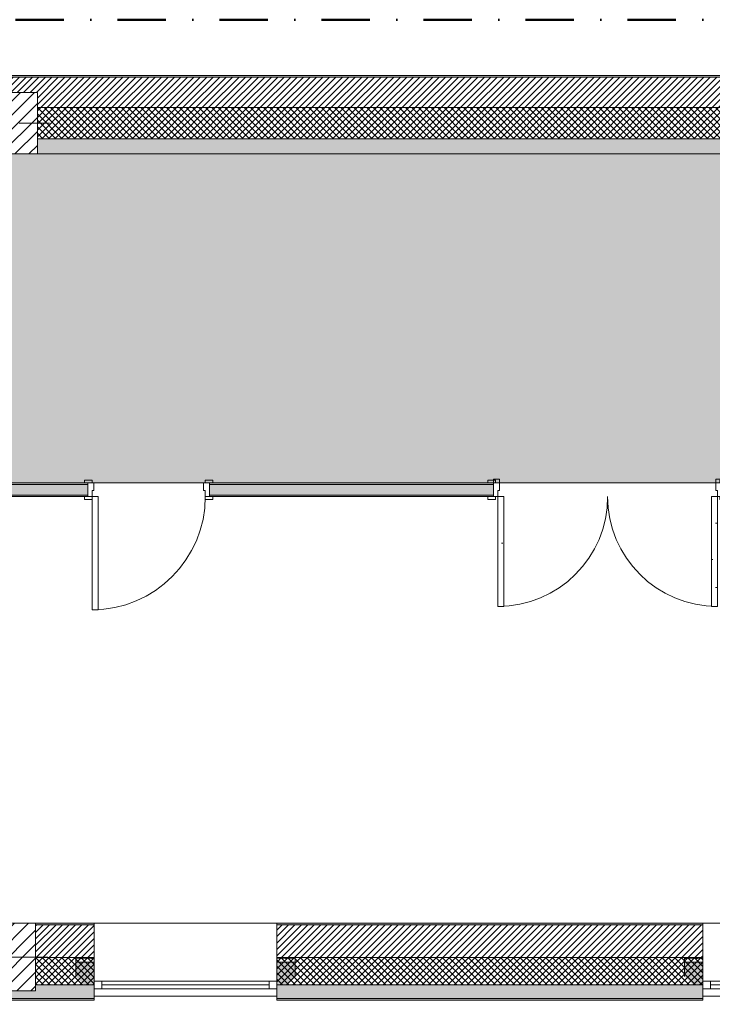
# Model space of a CAD drawing. Header units: millimetres. Extents: x -30280 to 19093, y -19284 to 4746.
# Tile 17 of 40: x -18626 to -14074, y -1726 to 4746. Entities that reach past the tile are written whole.
import ezdxf

# ---------------------------------------------------------------- set-up
doc = ezdxf.new("R2010")
doc.units = ezdxf.units.MM
doc.header["$MEASUREMENT"] = 0
doc.linetypes.add('Punto & Rayas', pattern=[670.277762, 317.5, -176.388889, 0, -176.388874])
doc.linetypes.add('Wipeout_Contour', pattern=[1000, 0, -1000])
for name, color, linetype, lineweight, true_color in [('01_2D_Ambit_Pluma_Nº__242', 7, 'Continuous', 50, 0xfb0013), ('12_FAÇ_Façana_Pluma_Nº__102', 7, 'Continuous', 5, 0xcccccc), ('12_FAÇ_Façana_Pluma_Nº__174', 7, 'Continuous', 13, 0xe4ad2c), ('12_FAÇ_Façana_Pluma_Nº__176', 7, 'Continuous', 15, 0x93a0c6), ('14_PAV_Paviment existent_Pluma_Nº__197', 7, 'Continuous', 0, 0xffe68e), ('Demolido_08_Envans_Pluma_Nº__102', 7, 'Continuous', 5, 0xcccccc), ('Demolido_08_Envans_Pluma_Nº__176', 7, 'Continuous', 15, 0x93a0c6), ('Demolido_Puertas Archicad_Pluma_Nº__23', 7, 'Continuous', 5, 0xa4a4a6), ('Demolido_Puertas Archicad_Pluma_Nº__3', 7, 'Continuous', 5, 0xa4a4a4)]:
    doc.layers.add(name, color=color, linetype=linetype, lineweight=lineweight, true_color=true_color)
for name, color, linetype in [('10_ESTR_Pilars', 7, 'Continuous'), ('12_FAÇ_Façana', 7, 'Continuous'), ('14_PAV_Paviment existent', 7, 'Continuous'), ('Demolido_08_Envans', 7, 'Continuous'), ('Demolido_Puertas Archicad', 7, 'Continuous'), ('Ventanas Archicad', 7, 'Continuous')]:
    doc.layers.add(name, color=color, linetype=linetype)
for name, color, linetype, lineweight in [('10_ESTR_Pilars_Pluma_Nº__20', 1, 'Continuous', 5), ('10_ESTR_Pilars_Pluma_Nº__28', 7, 'Continuous', 20), ('10_ESTR_Pilars_Pluma_Nº__42', 8, 'Continuous', 25), ('12_FAÇ_Façana_Pluma_Nº__1', 7, 'Continuous', 5), ('12_FAÇ_Façana_Pluma_Nº__2', 8, 'Continuous', 5), ('12_FAÇ_Façana_Pluma_Nº__7', 7, 'Continuous', 5), ('14_PAV_Paviment existent_Pluma_Nº__89', 7, 'Continuous', 5), ('Demolido_08_Envans_Pluma_Nº__7', 7, 'Continuous', 5), ('Demolido_Puertas Archicad_Pluma_Nº__1', 7, 'Continuous', 5), ('Demolido_Puertas Archicad_Pluma_Nº__7', 7, 'Continuous', 5), ('Ventanas Archicad_Pluma_Nº__1', 7, 'Continuous', 5), ('Ventanas Archicad_Pluma_Nº__7', 7, 'Continuous', 5)]:
    doc.layers.add(name, color=color, linetype=linetype, lineweight=lineweight)
pattern_1 = [(45, (0, 0), (-21.213203, 21.213203), [])]
pattern_2 = [(45, (0, 0), (-21.213203, 21.213203), []), (135, (0, 0), (21.213203, 21.213203), [])]
pattern_3 = [(0, (0, 0), (0, 75), [0, -75])]
pattern_4 = [(0, (0, 0), (0, 779.4), [48.75, -401.25]), (0, (225, 389.7), (0, 779.4), [48.75, -401.25]), (60, (0, 0), (-675, 389.7), [48.75, -401.25]), (60, (450, 0), (-675, 389.7), [48.75, -401.25]), (120, (48.75, 0), (675, 389.7), [48.75, -401.25]), (120, (498.75, 0), (675, 389.7), [48.75, -401.25]), (0, (0, 75), (0, 150), [0, -150, 0, -225]), (45, (75, 75), (-106.066, 106.066), [0, -112.5, 0, -187.5])]
pattern_5 = [(45, (0, 0), (-45.96194, 45.96194), [])]

# ---------------------------------------------------------------- blocks, each defined once
blk = doc.blocks.new('Forjado_1_1', base_point=(5758.9, 1700.9))
at = {"layer": '14_PAV_Paviment existent_Pluma_Nº__197', "linetype": 'Continuous', "lineweight": 0, "true_color": 0x3f3923}
blk.add_hatch(color=39, dxfattribs=at).paths.add_polyline_path([(5758.9, 1700.9), (5758.9, 3863.5), (-28038.7, 3863.5), (-28050.8, 1700.9)])
at = {"layer": '14_PAV_Paviment existent_Pluma_Nº__89', "color": 7, "linetype": 'Continuous', "lineweight": 5, "flags": 128}
blk.add_lwpolyline([(5758.9, 1700.9), (-28050.8, 1700.9), (-28038.7, 3863.5), (5758.9, 3863.5)], close=True, dxfattribs=at)
blk = doc.blocks.new('Muro_3_1', base_point=(11882.6, 4378.5))
at = {"layer": '12_FAÇ_Façana_Pluma_Nº__102', "linetype": 'Continuous', "lineweight": 0, "true_color": 0xe5e5e5}
blk.add_hatch(color=254, dxfattribs=at).paths.add_polyline_path([(-18509.8, 3963.5), (-18509.8, 3863.5), (-7400.5, 3863.5), (-7400.5, 3963.5)])
at = {"layer": '12_FAÇ_Façana_Pluma_Nº__174', "linetype": 'Continuous', "lineweight": 13, "true_color": 0xe4ad2c}
h = blk.add_hatch(dxfattribs=at)
h.set_pattern_fill('SATE_Aislamiento_0001', color=42, style=0, pattern_type=2)
h.set_pattern_definition(pattern_2)
h.paths.add_polyline_path([(-18509.8, 3963.5), (-7400.5, 3963.5), (-7400.5, 4168.5), (-18509.8, 4168.5)])
at = {"layer": '12_FAÇ_Façana_Pluma_Nº__176', "linetype": 'Continuous', "lineweight": 0, "true_color": 0x495063}
blk.add_hatch(color=251, dxfattribs=at).paths.add_polyline_path([(-25879.1, 4368.5), (-1110.5, 4368.5), (-1110.5, 4378.5), (-25879.1, 4378.5)])
at = {"layer": '12_FAÇ_Façana_Pluma_Nº__2', "linetype": 'Continuous', "lineweight": 5}
h = blk.add_hatch(dxfattribs=at)
h.set_pattern_fill('Ceramic_0001', color=8, style=0, pattern_type=2)
h.set_pattern_definition(pattern_1)
h.paths.add_polyline_path([(-1110.5, 4368.5), (-25879.1, 4368.5), (-25879.1, 4168.5), (-21909.8, 4168.5), (-21909.8, 4268), (-21509.8, 4268), (-21509.8, 4168.5), (-18909.8, 4168.5), (-18909.8, 4268), (-18509.8, 4268), (-18509.8, 4168.5), (-7400.5, 4168.5), (-7400.5, 4268), (-7000.5, 4268), (-7000.5, 4168.5), (-2000.5, 4168.5), (-2000.5, 4268), (-1600.5, 4268), (-1600.5, 4168.5), (-1110.5, 4168.5)])
at = {"layer": '12_FAÇ_Façana_Pluma_Nº__7', "color": 7, "linetype": 'Continuous', "lineweight": 5}
for p, q in [((-1110.5, 4368.5), (-25879.1, 4368.5)), ((-7400.5, 4168.5), (-18509.8, 4168.5)), ((-18509.8, 3963.5), (-7400.5, 3963.5))]:
    blk.add_line(p, q, dxfattribs=at)
at = {"layer": '12_FAÇ_Façana_Pluma_Nº__7', "color": 7, "linetype": 'Continuous', "lineweight": 5, "flags": 128}
for points in [[(-1110.5, 4378.5), (-25879.1, 4378.5)], [(-18509.8, 3863.5), (-12837, 3863.5)]]:
    blk.add_lwpolyline(points, dxfattribs=at)
blk = doc.blocks.new('Ventana Vertical Multi-Faja 27_5')
at = {"layer": 'Ventanas Archicad_Pluma_Nº__1', "color": 7, "linetype": 'Continuous', "lineweight": 5}
for p, q in [((-600, 50), (600, 50)), ((-600, 0), (-550, 0)), ((-550, 0), (-550, -50)), ((-550, 0), (550, 0)), ((550, -50), (550, 0)), ((550, 0), (600, 0)), ((-550, -50), (-600, -50)), ((-550, -25), (550, -25)), ((550, -50), (-550, -50)), ((600, -50), (550, -50)), ((-600, -200), (-600, -175)), ((600, -200), (600, -175)), ((-600, -430), (600, -430))]:
    blk.add_line(p, q, dxfattribs=at)
at = {"layer": 'Ventanas Archicad_Pluma_Nº__7', "color": 7, "linetype": 'Continuous', "lineweight": 5}
for p, q in [((-600, 50), (-600, 40)), ((-600, 40), (-600, 0)), ((-600, 40), (-600, 0)), ((-600, 0), (-600, -50)), ((-600, 0), (-600, -50)), ((-600, 0), (-600, -50)), ((-600, 0), (-600, -50)), ((600, 50), (600, 40)), ((600, 40), (600, 0)), ((600, 40), (600, 0)), ((600, 0), (600, -50)), ((600, 0), (600, -50)), ((600, 0), (600, -50)), ((600, 0), (600, -50)), ((-600, -50), (-600, -80)), ((-600, -50), (-600, -80)), ((600, -50), (600, -80)), ((600, -50), (600, -80)), ((-600, -80), (-600, -175)), ((-600, -80), (-600, -175)), ((600, -80), (600, -175)), ((600, -80), (600, -175)), ((-600, -200), (-600, -420)), ((600, -200), (600, -420)), ((-600, -420), (-600, -430)), ((600, -420), (600, -430))]:
    blk.add_line(p, q, dxfattribs=at)
blk = doc.blocks.new('Muro_11_1', base_point=(-14135.9, -1194))
at = {"layer": '12_FAÇ_Façana', "linetype": 'Continuous', "lineweight": 0, "true_color": 0x000000}
h = blk.add_hatch(dxfattribs=at)
h.set_pattern_fill('Yeso_0001', color=18, style=0, pattern_type=2)
h.set_pattern_definition(pattern_3)
h.paths.add_polyline_path([(-14135.9, -1424), (-14255.9, -1424), (-14255.9, -1449), (-14135.9, -1449)])
h = blk.add_hatch(dxfattribs=at)
h.set_pattern_fill('Yeso_0001', color=18, style=0, pattern_type=2)
h.set_pattern_definition(pattern_3)
h.paths.add_polyline_path([(-12935.9, -1424), (-12935.9, -1449), (-12815.9, -1449), (-12815.9, -1424)])
at = {"layer": '12_FAÇ_Façana_Pluma_Nº__102', "linetype": 'Continuous', "lineweight": 0, "true_color": 0xe5e5e5}
for points in [[(-14255.9, -1544), (-14135.9, -1664), (-14135.9, -1449), (-14255.9, -1449)], [(-12815.9, -1544), (-12815.9, -1449), (-12935.9, -1449), (-12935.9, -1664)]]:
    blk.add_hatch(color=254, dxfattribs=at).paths.add_polyline_path(points)
at = {"layer": '12_FAÇ_Façana_Pluma_Nº__1', "color": 7, "linetype": 'Continuous', "lineweight": 5}
for p, q in [((-14255.9, -1424), (-14135.9, -1424)), ((-14255.9, -1449), (-14255.9, -1424)), ((-14135.9, -1449), (-14255.9, -1449)), ((-14135.9, -1424), (-14135.9, -1449)), ((-12935.9, -1424), (-12935.9, -1449)), ((-12815.9, -1424), (-12935.9, -1424)), ((-12935.9, -1449), (-12815.9, -1449)), ((-12815.9, -1449), (-12815.9, -1424))]:
    blk.add_line(p, q, dxfattribs=at)
at = {"layer": '12_FAÇ_Façana_Pluma_Nº__7', "color": 7, "linetype": 'Continuous', "lineweight": 5}
for p, q in [((-14135.9, -1204), (-14135.9, -1194)), ((-14135.9, -1424), (-14135.9, -1204)), ((-12935.9, -1204), (-12935.9, -1194)), ((-12935.9, -1424), (-12935.9, -1204)), ((-14255.9, -1544), (-14255.9, -1449)), ((-14135.9, -1544), (-14135.9, -1449)), ((-14135.9, -1544), (-14135.9, -1449)), ((-12935.9, -1544), (-12935.9, -1449)), ((-12935.9, -1544), (-12935.9, -1449)), ((-12815.9, -1544), (-12815.9, -1449)), ((-14135.9, -1574), (-14135.9, -1544)), ((-14135.9, -1574), (-14135.9, -1544)), ((-12935.9, -1574), (-12935.9, -1544)), ((-12935.9, -1574), (-12935.9, -1544)), ((-14135.9, -1624), (-14135.9, -1574)), ((-14135.9, -1624), (-14135.9, -1574)), ((-12935.9, -1624), (-12935.9, -1574)), ((-12935.9, -1624), (-12935.9, -1574)), ((-14135.9, -1664), (-14135.9, -1624)), ((-14135.9, -1664), (-14135.9, -1624)), ((-14135.9, -1674), (-14135.9, -1664)), ((-12935.9, -1664), (-12935.9, -1624)), ((-12935.9, -1664), (-12935.9, -1624)), ((-12935.9, -1674), (-12935.9, -1664))]:
    blk.add_line(p, q, dxfattribs=at)
at = {"layer": 'Ventanas Archicad', "color": 253, "linetype": 'Continuous', "lineweight": 5, "true_color": 0xa4a4a6, "zscale": 1000, "rotation": 180}
blk.add_blockref('Ventana Vertical Multi-Faja 27_5', (-13535.9, -1624), dxfattribs=at)
blk = doc.blocks.new('Muro_12_1', base_point=(-16936.4, -1194))
at = {"layer": '12_FAÇ_Façana_Pluma_Nº__102', "linetype": 'Continuous', "lineweight": 0, "true_color": 0xe5e5e5}
for points in [[(-16936.4, -1689), (-14135.9, -1689), (-14135.9, -1599), (-16936.4, -1599)], [(-16936.4, -1699), (-14135.9, -1699), (-14135.9, -1689), (-16936.4, -1689)]]:
    blk.add_hatch(color=254, dxfattribs=at).paths.add_polyline_path(points)
at = {"layer": '12_FAÇ_Façana_Pluma_Nº__174', "linetype": 'Continuous', "lineweight": 13, "true_color": 0xe4ad2c}
h = blk.add_hatch(dxfattribs=at)
h.set_pattern_fill('SATE_Aislamiento_0001', color=42, style=0, pattern_type=2)
h.set_pattern_definition(pattern_2)
h.paths.add_polyline_path([(-16936.4, -1599), (-14135.9, -1599), (-14135.9, -1419), (-16936.4, -1419)])
at = {"layer": '12_FAÇ_Façana_Pluma_Nº__176', "linetype": 'Continuous', "lineweight": 0, "true_color": 0x495063}
blk.add_hatch(color=251, dxfattribs=at).paths.add_polyline_path([(-14135.9, -1194), (-16936.4, -1194), (-16936.4, -1204), (-14135.9, -1204)])
at = {"layer": '12_FAÇ_Façana_Pluma_Nº__2', "linetype": 'Continuous', "lineweight": 5}
h = blk.add_hatch(dxfattribs=at)
h.set_pattern_fill('Ceramic_0001', color=8, style=0, pattern_type=2)
h.set_pattern_definition(pattern_1)
h.paths.add_polyline_path([(-16936.4, -1419), (-14135.9, -1419), (-14135.9, -1204), (-16936.4, -1204)])
at = {"layer": '12_FAÇ_Façana_Pluma_Nº__7', "color": 7, "linetype": 'Continuous', "lineweight": 5}
for p, q in [((-14135.9, -1204), (-16936.4, -1204)), ((-16936.4, -1419), (-14135.9, -1419)), ((-16936.4, -1599), (-14135.9, -1599)), ((-16936.4, -1689), (-14135.9, -1689))]:
    blk.add_line(p, q, dxfattribs=at)
at = {"layer": '12_FAÇ_Façana_Pluma_Nº__7', "color": 7, "linetype": 'Continuous', "lineweight": 5, "flags": 128}
for points in [[(-14135.9, -1194), (-16936.4, -1194)], [(-16936.4, -1419), (-16936.4, -1424)], [(-14135.9, -1424), (-14135.9, -1419)], [(-16936.4, -1544), (-16936.4, -1599)], [(-14135.9, -1599), (-14135.9, -1544)], [(-16936.4, -1664), (-16936.4, -1699)], [(-14135.9, -1699), (-14135.9, -1664)], [(-16936.4, -1699), (-14135.9, -1699)]]:
    blk.add_lwpolyline(points, dxfattribs=at)
blk = doc.blocks.new('Muro_13_1', base_point=(-19033.9, -1194))
at = {"layer": '12_FAÇ_Façana_Pluma_Nº__102', "linetype": 'Continuous', "lineweight": 0, "true_color": 0xe5e5e5}
for points in [[(-18521.1, -1639), (-18771.1, -1639), (-18771.1, -1689), (-18136.4, -1689), (-18136.4, -1599), (-18521.1, -1599)], [(-19033.9, -1689), (-18861.1, -1689), (-18861.1, -1639), (-19033.9, -1639)], [(-18861.1, -1639), (-18861.1, -1689), (-18771.1, -1689), (-18771.1, -1639)], [(-19033.9, -1699), (-18136.4, -1699), (-18136.4, -1689), (-19033.9, -1689)]]:
    blk.add_hatch(color=254, dxfattribs=at).paths.add_polyline_path(points)
at = {"layer": '12_FAÇ_Façana_Pluma_Nº__174', "linetype": 'Continuous', "lineweight": 13, "true_color": 0xe4ad2c}
h = blk.add_hatch(dxfattribs=at)
h.set_pattern_fill('SATE_Aislamiento_0001', color=42, style=0, pattern_type=2)
h.set_pattern_definition(pattern_2)
h.paths.add_polyline_path([(-18136.4, -1419), (-18521.1, -1419), (-18521.1, -1599), (-18136.4, -1599)])
at = {"layer": '12_FAÇ_Façana_Pluma_Nº__176', "linetype": 'Continuous', "lineweight": 0, "true_color": 0x495063}
blk.add_hatch(color=251, dxfattribs=at).paths.add_polyline_path([(-18136.4, -1194), (-18521.1, -1194), (-18521.1, -1204), (-18136.4, -1204)])
at = {"layer": '12_FAÇ_Façana_Pluma_Nº__2', "linetype": 'Continuous', "lineweight": 5}
h = blk.add_hatch(dxfattribs=at)
h.set_pattern_fill('Ceramic_0001', color=8, style=0, pattern_type=2)
h.set_pattern_definition(pattern_1)
h.paths.add_polyline_path([(-18136.4, -1204), (-18521.1, -1204), (-18521.1, -1419), (-18136.4, -1419)])
at = {"layer": '12_FAÇ_Façana_Pluma_Nº__7', "color": 7, "linetype": 'Continuous', "lineweight": 5}
for p, q in [((-18136.4, -1204), (-18521.1, -1204)), ((-18521.1, -1419), (-18136.4, -1419)), ((-18521.1, -1599), (-18136.4, -1599)), ((-19033.9, -1689), (-18861.1, -1689)), ((-18861.1, -1689), (-18771.1, -1689)), ((-18771.1, -1689), (-18136.4, -1689))]:
    blk.add_line(p, q, dxfattribs=at)
at = {"layer": '12_FAÇ_Façana_Pluma_Nº__7', "color": 7, "linetype": 'Continuous', "lineweight": 5, "flags": 128}
for points in [[(-18136.4, -1194), (-18521.1, -1194)], [(-18136.4, -1424), (-18136.4, -1419)], [(-18136.4, -1599), (-18136.4, -1544)], [(-19033.9, -1639), (-19033.9, -1699)], [(-18136.4, -1699), (-18136.4, -1664)], [(-19033.9, -1699), (-18136.4, -1699)]]:
    blk.add_lwpolyline(points, dxfattribs=at)
blk = doc.blocks.new('Muro_15_1', base_point=(-18136.4, -1194))
at = {"layer": '12_FAÇ_Façana', "linetype": 'Continuous', "lineweight": 0, "true_color": 0x000000}
h = blk.add_hatch(dxfattribs=at)
h.set_pattern_fill('Yeso_0001', color=18, style=0, pattern_type=2)
h.set_pattern_definition(pattern_3)
h.paths.add_polyline_path([(-18136.4, -1424), (-18256.4, -1424), (-18256.4, -1449), (-18136.4, -1449)])
h = blk.add_hatch(dxfattribs=at)
h.set_pattern_fill('Yeso_0001', color=18, style=0, pattern_type=2)
h.set_pattern_definition(pattern_3)
h.paths.add_polyline_path([(-16936.4, -1424), (-16936.4, -1449), (-16816.4, -1449), (-16816.4, -1424)])
at = {"layer": '12_FAÇ_Façana_Pluma_Nº__102', "linetype": 'Continuous', "lineweight": 0, "true_color": 0xe5e5e5}
for points in [[(-18256.4, -1544), (-18136.4, -1664), (-18136.4, -1449), (-18256.4, -1449)], [(-16816.4, -1544), (-16816.4, -1449), (-16936.4, -1449), (-16936.4, -1664)]]:
    blk.add_hatch(color=254, dxfattribs=at).paths.add_polyline_path(points)
at = {"layer": '12_FAÇ_Façana_Pluma_Nº__1', "color": 7, "linetype": 'Continuous', "lineweight": 5}
for p, q in [((-18256.4, -1424), (-18136.4, -1424)), ((-18256.4, -1449), (-18256.4, -1424)), ((-18136.4, -1449), (-18256.4, -1449)), ((-18136.4, -1424), (-18136.4, -1449)), ((-16936.4, -1424), (-16936.4, -1449)), ((-16816.4, -1424), (-16936.4, -1424)), ((-16936.4, -1449), (-16816.4, -1449)), ((-16816.4, -1449), (-16816.4, -1424))]:
    blk.add_line(p, q, dxfattribs=at)
at = {"layer": '12_FAÇ_Façana_Pluma_Nº__7', "color": 7, "linetype": 'Continuous', "lineweight": 5}
for p, q in [((-18136.4, -1204), (-18136.4, -1194)), ((-18136.4, -1424), (-18136.4, -1204)), ((-16936.4, -1204), (-16936.4, -1194)), ((-16936.4, -1424), (-16936.4, -1204)), ((-18256.4, -1544), (-18256.4, -1449)), ((-18136.4, -1544), (-18136.4, -1449)), ((-18136.4, -1544), (-18136.4, -1449)), ((-16936.4, -1544), (-16936.4, -1449)), ((-16936.4, -1544), (-16936.4, -1449)), ((-16816.4, -1544), (-16816.4, -1449)), ((-18136.4, -1574), (-18136.4, -1544)), ((-18136.4, -1574), (-18136.4, -1544)), ((-16936.4, -1574), (-16936.4, -1544)), ((-16936.4, -1574), (-16936.4, -1544)), ((-18136.4, -1624), (-18136.4, -1574)), ((-18136.4, -1624), (-18136.4, -1574)), ((-16936.4, -1624), (-16936.4, -1574)), ((-16936.4, -1624), (-16936.4, -1574)), ((-18136.4, -1664), (-18136.4, -1624)), ((-18136.4, -1664), (-18136.4, -1624)), ((-18136.4, -1674), (-18136.4, -1664)), ((-16936.4, -1664), (-16936.4, -1624)), ((-16936.4, -1664), (-16936.4, -1624)), ((-16936.4, -1674), (-16936.4, -1664))]:
    blk.add_line(p, q, dxfattribs=at)
at = {"layer": 'Ventanas Archicad', "color": 253, "linetype": 'Continuous', "lineweight": 5, "true_color": 0xa4a4a6, "zscale": 1000, "rotation": 180}
blk.add_blockref('Ventana Vertical Multi-Faja 27_5', (-17536.4, -1624), dxfattribs=at)
blk = doc.blocks.new('Puerta 27_17')
at = {"layer": 'Demolido_Puertas Archicad_Pluma_Nº__1', "color": 7, "linetype": 'Continuous', "lineweight": 5}
for p, q in [((332, 0), (332, 744)), ((332, 744), (372, 744)), ((372, 744), (372, 0)), ((-422, 0), (-422, 19)), ((-422, 19), (-372, 19)), ((-372, 0), (-422, 0)), ((-372, 0), (-400, 0)), ((-400, 0), (-400, -90)), ((-372, 19), (-372, 0)), ((-372, -40), (-372, 0)), ((372, 0), (332, 0)), ((372, 19), (422, 19)), ((372, 0), (372, 19)), ((422, 0), (372, 0)), ((400, 0), (372, 0)), ((372, 0), (372, -40)), ((400, -90), (400, 0)), ((422, 19), (422, 0)), ((-360, -40), (-372, -40)), ((-360, -90), (-360, -40)), ((372, -40), (360, -40)), ((360, -40), (360, -90)), ((-422, -109), (-422, -90)), ((-422, -90), (-372, -90)), ((-372, -109), (-422, -109)), ((-400, -90), (-360, -90)), ((-372, -90), (-372, -109)), ((360, -90), (400, -90)), ((372, -90), (422, -90)), ((372, -109), (372, -90)), ((422, -109), (372, -109)), ((422, -90), (422, -109))]:
    blk.add_line(p, q, dxfattribs=at)
at = {"layer": 'Demolido_Puertas Archicad_Pluma_Nº__3', "color": 253, "linetype": 'Continuous', "lineweight": 5, "true_color": 0xa4a4a4}
blk.add_arc((372, 0), 744, 90, 180, dxfattribs=at)
at = {"layer": 'Demolido_Puertas Archicad_Pluma_Nº__7', "color": 7, "linetype": 'Continuous', "lineweight": 5}
for p, q in [((-400, 0), (-422, 0)), ((-400, 0), (-422, 0)), ((-400, 0), (-400, -10)), ((-400, 0), (-400, -10)), ((400, 0), (400, -10)), ((400, 0), (400, -10)), ((400, 0), (422, 0)), ((400, 0), (422, 0)), ((-400, -10), (-400, -80)), ((-400, -10), (-400, -80)), ((400, -10), (400, -80)), ((400, -10), (400, -80)), ((-400, -90), (-422, -90)), ((-400, -90), (-422, -90)), ((-400, -80), (-400, -90)), ((-400, -80), (-400, -90)), ((400, -80), (400, -90)), ((400, -80), (400, -90)), ((400, -90), (422, -90)), ((400, -90), (422, -90))]:
    blk.add_line(p, q, dxfattribs=at)
blk = doc.blocks.new('Puerta Doble 27_2')
at = {"layer": 'Demolido_Puertas Archicad', "linetype": 'Continuous', "lineweight": 0, "true_color": 0xffffff}
h = blk.add_hatch(dxfattribs=at)
h.set_pattern_fill('Hormigón_en_Masa_0001', style=0, pattern_type=2)
h.set_pattern_definition(pattern_4)
h.paths.add_polyline_path([(-722, 722), (-722, 0), (-682, 0), (-682, 722)])
h = blk.add_hatch(dxfattribs=at)
h.set_pattern_fill('Hormigón_en_Masa_0001', style=0, pattern_type=2)
h.set_pattern_definition(pattern_4)
h.paths.add_polyline_path([(722, 722), (682, 722), (682, 0), (722, 0)])
h = blk.add_hatch(dxfattribs=at)
h.set_pattern_fill('Hormigón_en_Masa_0001', style=0, pattern_type=2)
h.set_pattern_definition(pattern_4)
h.paths.add_polyline_path([(-737, 0), (-737, 19), (-787, 19), (-787, 0)])
h = blk.add_hatch(dxfattribs=at)
h.set_pattern_fill('Hormigón_en_Masa_0001', style=0, pattern_type=2)
h.set_pattern_definition(pattern_4)
h.paths.add_polyline_path([(737, 19), (737, 0), (787, 0), (787, 19)])
h = blk.add_hatch(dxfattribs=at)
h.set_pattern_fill('Hormigón_en_Masa_0001', style=0, pattern_type=2)
h.set_pattern_definition(pattern_4)
h.paths.add_polyline_path([(-737, -109), (-737, -90), (-787, -90), (-787, -109)])
h = blk.add_hatch(dxfattribs=at)
h.set_pattern_fill('Hormigón_en_Masa_0001', style=0, pattern_type=2)
h.set_pattern_definition(pattern_4)
h.paths.add_polyline_path([(737, -90), (737, -109), (787, -109), (787, -90)])
at = {"layer": 'Demolido_Puertas Archicad_Pluma_Nº__23', "color": 253, "linetype": 'Continuous', "lineweight": 5, "true_color": 0xa4a4a6}
for p, q in [((-722, 0), (-750, 0)), ((-750, 0), (-750, -115)), ((-722, -40), (-722, 0)), ((750, 0), (722, 0)), ((722, 0), (722, -40)), ((750, -115), (750, 0)), ((-710, -40), (-722, -40)), ((-710, -115), (-710, -40)), ((722, -40), (710, -40)), ((710, -40), (710, -115)), ((-750, -115), (-710, -115)), ((710, -115), (750, -115))]:
    blk.add_line(p, q, dxfattribs=at)
at = {"layer": 'Demolido_Puertas Archicad_Pluma_Nº__3', "color": 253, "linetype": 'Continuous', "lineweight": 5, "true_color": 0xa4a4a4}
for p, q in [((-722, 722), (-722, 0)), ((-682, 722), (-722, 722)), ((-682, 0), (-682, 722)), ((682, 0), (682, 722)), ((682, 722), (722, 722)), ((722, 722), (722, 0)), ((-787, 0), (-787, 19)), ((-787, 19), (-737, 19)), ((-737, 0), (-787, 0)), ((-737, 19), (-737, 0)), ((-722, 0), (-682, 0)), ((722, 0), (682, 0)), ((737, 19), (787, 19)), ((737, 0), (737, 19)), ((787, 0), (737, 0)), ((787, 19), (787, 0)), ((-787, -109), (-787, -90)), ((-787, -90), (-737, -90)), ((-737, -109), (-787, -109)), ((-737, -90), (-737, -109)), ((737, -90), (787, -90)), ((737, -109), (737, -90)), ((787, -109), (737, -109)), ((787, -90), (787, -109))]:
    blk.add_line(p, q, dxfattribs=at)
for centre, start, end in [((-722, 0), 0, 90), ((722, 0), 90, 180)]:
    blk.add_arc(centre, 722, start, end, dxfattribs=at)
at = {"layer": 'Demolido_Puertas Archicad_Pluma_Nº__7', "color": 7, "linetype": 'Continuous', "lineweight": 5}
for p, q in [((-750, 0), (-787, 0)), ((-750, 0), (-787, 0)), ((-750, 0), (-750, -10)), ((-750, 0), (-750, -10)), ((750, 0), (750, -10)), ((750, 0), (750, -10)), ((750, 0), (787, 0)), ((750, 0), (787, 0)), ((-750, -10), (-750, -80)), ((-750, -10), (-750, -80)), ((750, -10), (750, -80)), ((750, -10), (750, -80)), ((-750, -90), (-787, -90)), ((-750, -90), (-787, -90)), ((-750, -80), (-750, -90)), ((-750, -80), (-750, -90)), ((750, -80), (750, -90)), ((750, -80), (750, -90)), ((750, -90), (787, -90)), ((750, -90), (787, -90))]:
    blk.add_line(p, q, dxfattribs=at)
blk = doc.blocks.new('Muro_106_1', base_point=(-18761.1, 1610.9))
at = {"layer": 'Demolido_08_Envans_Pluma_Nº__102', "linetype": 'Continuous', "lineweight": 0, "true_color": 0xe5e5e5}
for points in [[(-18761.1, 1690.9), (-18761.1, 1620.9), (-18177.9, 1620.9), (-18177.9, 1690.9)], [(-17377.9, 1690.9), (-17377.9, 1620.9), (-15511.6, 1620.9), (-15511.6, 1690.9)]]:
    blk.add_hatch(color=254, dxfattribs=at).paths.add_polyline_path(points)
at = {"layer": 'Demolido_08_Envans_Pluma_Nº__176', "linetype": 'Continuous', "lineweight": 0, "true_color": 0x495063}
for points in [[(-18761.1, 1690.9), (-18177.9, 1690.9), (-18177.9, 1700.9), (-18761.1, 1700.9)], [(-17377.9, 1690.9), (-15511.6, 1690.9), (-15511.6, 1700.9), (-17377.9, 1700.9)], [(-18761.1, 1620.9), (-18761.1, 1610.9), (-18177.9, 1610.9), (-18177.9, 1620.9)], [(-17377.9, 1610.9), (-15511.6, 1610.9), (-15511.6, 1620.9), (-17377.9, 1620.9)]]:
    blk.add_hatch(color=251, dxfattribs=at).paths.add_polyline_path(points)
at = {"layer": 'Demolido_08_Envans_Pluma_Nº__7', "color": 7, "linetype": 'Continuous', "lineweight": 5}
for p, q in [((-18177.9, 1690.9), (-18761.1, 1690.9)), ((-18177.9, 1700.9), (-18199.9, 1700.9)), ((-18177.9, 1690.9), (-18177.9, 1700.9)), ((-18177.9, 1620.9), (-18177.9, 1690.9)), ((-17377.9, 1700.9), (-17355.9, 1700.9)), ((-17377.9, 1690.9), (-17377.9, 1700.9)), ((-15511.6, 1690.9), (-17377.9, 1690.9)), ((-17377.9, 1620.9), (-17377.9, 1690.9)), ((-15511.6, 1700.9), (-15548.6, 1700.9)), ((-15511.6, 1690.9), (-15511.6, 1700.9)), ((-15511.6, 1620.9), (-15511.6, 1690.9)), ((-18761.1, 1620.9), (-18177.9, 1620.9)), ((-18177.9, 1610.9), (-18177.9, 1620.9)), ((-17377.9, 1620.9), (-15511.6, 1620.9)), ((-17377.9, 1610.9), (-17377.9, 1620.9)), ((-15511.6, 1610.9), (-15511.6, 1620.9)), ((-18177.9, 1610.9), (-18199.9, 1610.9)), ((-17377.9, 1610.9), (-17355.9, 1610.9)), ((-15511.6, 1610.9), (-15548.6, 1610.9))]:
    blk.add_line(p, q, dxfattribs=at)
at = {"layer": 'Demolido_08_Envans_Pluma_Nº__7', "color": 7, "linetype": 'Continuous', "lineweight": 5, "flags": 128}
for points in [[(-18177.9, 1700.9), (-18761.1, 1700.9)], [(-15511.6, 1700.9), (-17377.9, 1700.9)], [(-18761.1, 1610.9), (-18177.9, 1610.9)], [(-17377.9, 1610.9), (-15511.6, 1610.9)]]:
    blk.add_lwpolyline(points, dxfattribs=at)
at = {"layer": 'Demolido_Puertas Archicad', "color": 253, "linetype": 'Continuous', "lineweight": 5, "true_color": 0xa4a4a6, "zscale": 1000, "rotation": 180}
for name, p in [('Puerta 27_17', (-17777.9, 1610.9)), ('Puerta Doble 27_2', (-14761.6, 1610.9))]:
    blk.add_blockref(name, p, dxfattribs=at)
blk = doc.blocks.new('Pilar_2_1', base_point=(-18777.5, -1416.5))
at = {"color": 254, "linetype": 'Wipeout_Contour', "lineweight": 0, "ltscale": 75328.745035}
blk.add_wipeout([(-19033.9, -1639), (-18521.1, -1639), (-18521.1, -1194), (-19033.9, -1194)], dxfattribs=at).dxf.layer = '10_ESTR_Pilars'
at = {"layer": '10_ESTR_Pilars_Pluma_Nº__42', "linetype": 'Continuous', "lineweight": 25}
h = blk.add_hatch(dxfattribs=at)
h.set_pattern_fill('00_GCT_trama_45º_e1_400__05', color=8, style=0, pattern_type=2)
h.set_pattern_definition(pattern_5)
h.paths.add_polyline_path([(-19033.9, -1639), (-18521.1, -1639), (-18521.1, -1194), (-19033.9, -1194)])
at = {"layer": '10_ESTR_Pilars_Pluma_Nº__20', "color": 1, "linetype": 'Continuous', "lineweight": 5}
for p, q in [((-18777.5, -1336.5), (-18777.5, -1114)), ((-18857.5, -1416.5), (-19113.9, -1416.5)), ((-18697.5, -1416.5), (-18441.1, -1416.5)), ((-18777.5, -1496.5), (-18777.5, -1719))]:
    blk.add_line(p, q, dxfattribs=at)
blk.add_point((-18777.5, -1416.5), dxfattribs=at)
at = {"layer": '10_ESTR_Pilars_Pluma_Nº__28', "color": 7, "linetype": 'Continuous', "lineweight": 20, "flags": 128}
blk.add_lwpolyline([(-19033.9, -1639), (-18521.1, -1639), (-18521.1, -1194), (-19033.9, -1194)], close=True, dxfattribs=at)
blk = doc.blocks.new('Pilar_34_1', base_point=(-18709.8, 4065.7))
at = {"color": 254, "linetype": 'Wipeout_Contour', "lineweight": 0, "ltscale": 76589.969289}
blk.add_wipeout([(-18909.8, 3863.5), (-18509.8, 3863.5), (-18509.8, 4268), (-18909.8, 4268)], dxfattribs=at).dxf.layer = '10_ESTR_Pilars'
at = {"layer": '10_ESTR_Pilars_Pluma_Nº__42', "linetype": 'Continuous', "lineweight": 25}
h = blk.add_hatch(dxfattribs=at)
h.set_pattern_fill('00_GCT_trama_45º_e1_400__05', color=8, style=0, pattern_type=2)
h.set_pattern_definition(pattern_5)
h.paths.add_polyline_path([(-18909.8, 3863.5), (-18509.8, 3863.5), (-18509.8, 4268), (-18909.8, 4268)])
at = {"layer": '10_ESTR_Pilars_Pluma_Nº__20', "color": 1, "linetype": 'Continuous', "lineweight": 5}
for p, q in [((-18709.8, 4145.7), (-18709.8, 4348)), ((-18789.8, 4065.7), (-18989.8, 4065.7)), ((-18629.8, 4065.7), (-18429.8, 4065.7)), ((-18709.8, 3985.7), (-18709.8, 3783.5))]:
    blk.add_line(p, q, dxfattribs=at)
blk.add_point((-18709.8, 4065.7), dxfattribs=at)
at = {"layer": '10_ESTR_Pilars_Pluma_Nº__28', "color": 7, "linetype": 'Continuous', "lineweight": 20, "flags": 128}
blk.add_lwpolyline([(-18909.8, 3863.5), (-18509.8, 3863.5), (-18509.8, 4268), (-18909.8, 4268)], close=True, dxfattribs=at)

msp = doc.modelspace()

# ---------------------------------------------------------------- linework, layer by layer
at = {"layer": '01_2D_Ambit_Pluma_Nº__242', "color": 1, "linetype": 'Punto & Rayas', "lineweight": 50, "true_color": 0xfb0013, "flags": 128}
msp.add_lwpolyline([(-28416.579, -2249.593), (-28416.579, 4745.928), (7590.116, 4745.928), (7590.116, -1864.54), (6642.921, -1864.54), (6642.921, -11392.724), (6642.921, -17756.595), (-18985.875, -17756.595), (-18985.875, -11834.879), (-2447.904, -11834.879), (-2447.904, -2249.593)], close=True, dxfattribs=at)

# ---------------------------------------------------------------- block references
at = {"layer": '12_FAÇ_Façana', "color": 7, "lineweight": 20}
for name, p in [('Muro_3_1', (11882.64, 4378.454)), ('Muro_13_1', (-19033.931, -1193.976)), ('Muro_15_1', (-18136.431, -1193.976)), ('Muro_12_1', (-16936.431, -1193.976)), ('Muro_11_1', (-14135.931, -1193.976))]:
    msp.add_blockref(name, p, dxfattribs=at)
at = {"layer": '14_PAV_Paviment existent', "color": 7, "linetype": 'Continuous', "lineweight": 5}
msp.add_blockref('Forjado_1_1', (5758.891, 1700.853), dxfattribs=at)
at = {"layer": 'Demolido_08_Envans', "color": 7, "lineweight": 20}
msp.add_blockref('Muro_106_1', (-18761.109, 1610.853), dxfattribs=at)

# ---------------------------------------------------------------- next in the draw order: block references
at = {"layer": '10_ESTR_Pilars', "color": 7, "lineweight": 20}
for name, p in [('Pilar_34_1', (-18709.765, 4065.732)), ('Pilar_2_1', (-18777.52, -1416.476))]:
    msp.add_blockref(name, p, dxfattribs=at)

doc.saveas('drawing.dxf')
